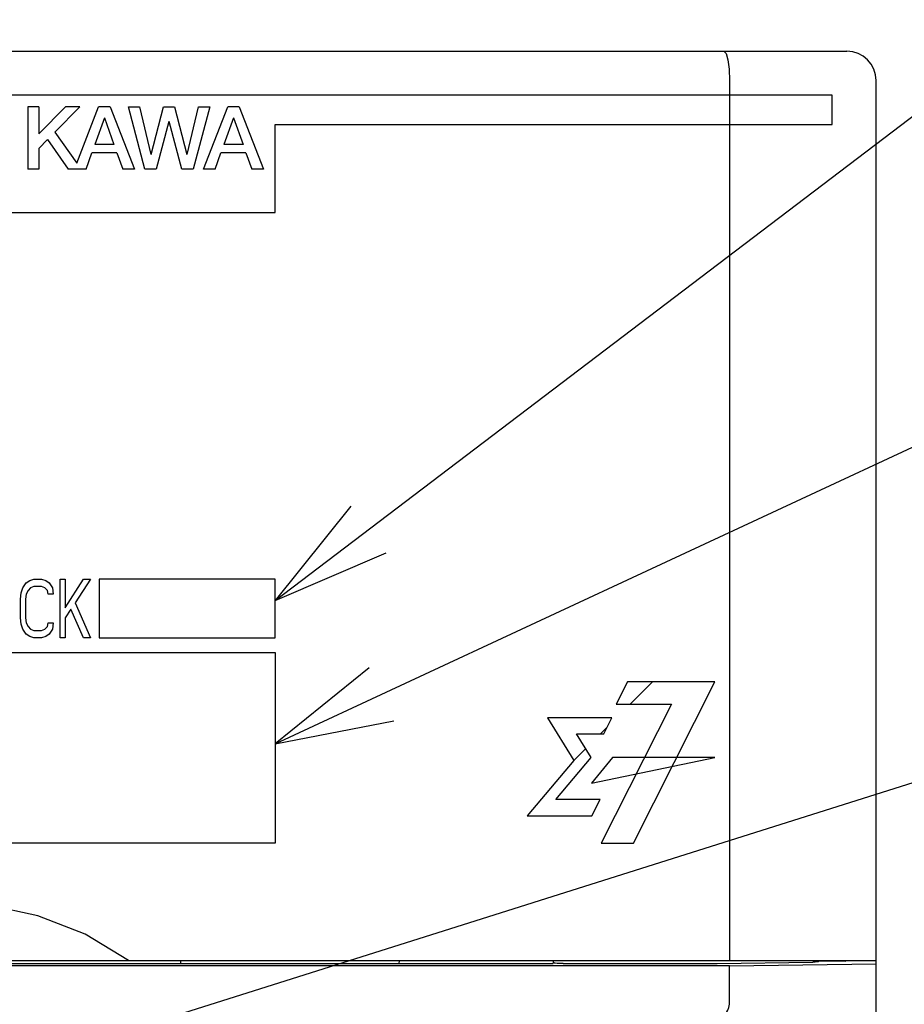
# Model space of a CAD drawing. Extents: x 0 to 816, y 0 to 569.
# Tile 9 of 22: x 454 to 484, y 402 to 435. Entities that reach past the tile are written whole.
import ezdxf

# ---------------------------------------------------------------- set-up
doc = ezdxf.new("R2010")
doc.units = 0
doc.header["$LTSCALE"] = 46.2
for name, color, linetype in [('ALL_CURVE', 7, 'CONTINUOUS'), ('ALL_FEATURES', 7, 'CONTINUOUS'), ('ALL_NOTE', 7, 'CONTINUOUS')]:
    doc.layers.add(name, color=color, linetype=linetype)

msp = doc.modelspace()

# ---------------------------------------------------------------- linework, layer by layer
at = {"layer": 'ALL_CURVE', "color": 4, "linetype": 'CONTINUOUS'}
for p, q in [((481.5, 432.5), (444.5, 432.5)), ((481.5, 431.5), (481.5, 432.5)), ((462.5, 428.5), (462.5, 431.5)), ((462.5, 431.5), (481.5, 431.5)), ((444.5, 428.5), (462.5, 428.5)), ((454.016, 415.872), (454.131, 415.957)), ((454.131, 415.957), (454.275, 416)), ((454.275, 416), (454.534, 416)), ((454.534, 416), (454.678, 415.957)), ((454.678, 415.957), (454.793, 415.872)), ((455.166, 414), (455.166, 416)), ((455.166, 416), (455.339, 416)), ((455.339, 415.021), (455.971, 416)), ((455.339, 416), (455.339, 415.021)), ((456.201, 416), (455.684, 415.191)), ((455.971, 416), (456.201, 416)), ((456.5, 416), (456.5, 414)), ((462.5, 416), (456.5, 416)), ((462.5, 414), (462.5, 416)), ((453.844, 415.532), (453.901, 415.702)), ((453.901, 415.702), (454.016, 415.872)), ((454.074, 415.617), (454.016, 415.489)), ((454.16, 415.702), (454.074, 415.617)), ((454.275, 415.745), (454.16, 415.702)), ((454.534, 415.745), (454.275, 415.745)), ((454.649, 415.702), (454.534, 415.745)), ((454.735, 415.617), (454.649, 415.702)), ((454.764, 415.489), (454.735, 415.617)), ((454.793, 415.872), (454.907, 415.702)), ((454.907, 415.702), (454.936, 415.489)), ((453.815, 415.319), (453.844, 415.532)), ((453.815, 414.681), (453.815, 415.319)), ((454.016, 415.489), (453.988, 415.319)), ((453.988, 415.319), (453.988, 414.681)), ((454.936, 415.489), (454.764, 415.489)), ((455.54, 414.979), (455.339, 414.681)), ((455.971, 414), (455.54, 414.979)), ((455.684, 415.191), (456.201, 414)), ((453.844, 414.468), (453.815, 414.681)), ((453.988, 414.681), (454.016, 414.511)), ((455.339, 414.681), (455.339, 414)), ((453.901, 414.298), (453.844, 414.468)), ((454.016, 414.128), (453.901, 414.298)), ((454.016, 414.511), (454.074, 414.383)), ((454.074, 414.383), (454.16, 414.298)), ((454.16, 414.298), (454.275, 414.255)), ((454.534, 414.255), (454.649, 414.298)), ((454.649, 414.298), (454.735, 414.383)), ((454.735, 414.383), (454.764, 414.511)), ((454.764, 414.511), (454.936, 414.511)), ((454.907, 414.298), (454.793, 414.128)), ((454.936, 414.511), (454.907, 414.298)), ((454.131, 414.043), (454.016, 414.128)), ((454.275, 414), (454.131, 414.043)), ((454.275, 414.255), (454.534, 414.255)), ((454.534, 414), (454.275, 414)), ((454.678, 414.043), (454.534, 414)), ((454.793, 414.128), (454.678, 414.043)), ((455.339, 414), (455.166, 414)), ((456.201, 414), (455.971, 414)), ((456.5, 414), (462.5, 414)), ((444.5, 413.5), (462.5, 413.5)), ((462.5, 413.5), (462.5, 407)), ((474.514, 412.5), (474.133, 411.74)), ((477.5, 412.5), (474.514, 412.5)), ((474.723, 407), (477.5, 412.5)), ((476.023, 411.74), (473.626, 407)), ((474.133, 411.74), (476.023, 411.74)), ((473.984, 411.272), (471.792, 411.272)), ((471.792, 411.272), (472.688, 409.819)), ((473.707, 410.725), (473.984, 411.272)), ((472.776, 410.725), (473.707, 410.725)), ((473.275, 409.916), (472.776, 410.725)), ((472.069, 408.483), (473.275, 409.916)), ((474.01, 409.916), (473.287, 409.047)), ((473.287, 409.047), (477.5, 409.916)), ((477.5, 409.916), (474.01, 409.916)), ((472.688, 409.819), (471.099, 407.935)), ((473.583, 408.483), (472.069, 408.483)), ((473.305, 407.935), (473.583, 408.483)), ((471.099, 407.935), (473.305, 407.935)), ((462.5, 407), (444.5, 407)), ((473.626, 407), (474.723, 407))]:
    msp.add_line(p, q, dxfattribs=at)
at = {"layer": 'ALL_CURVE', "color": 2, "linetype": 'CONTINUOUS'}
for p, q in [((474.609, 411.74), (475.369, 412.5)), ((473.595, 410.725), (473.822, 410.953)), ((472.688, 409.819), (473.088, 410.219))]:
    msp.add_line(p, q, dxfattribs=at)
at = {"layer": 'ALL_FEATURES', "color": 7, "linetype": 'CONTINUOUS'}
for p, q in [((394, 434), (482, 434)), ((478, 433), (478, 403)), ((483, 267), (483, 433)), ((454.067, 432.1), (454.067, 429.975)), ((454.439, 432.1), (454.067, 432.1)), ((455.352, 432.1), (454.439, 431.181)), ((454.439, 432.1), (454.439, 431.181)), ((455.845, 432.1), (454.993, 431.243)), ((455.845, 432.1), (455.352, 432.1)), ((455.741, 430.181), (456.482, 432.1)), ((456.879, 432.1), (456.482, 432.1)), ((456.879, 432.1), (457.7, 429.975)), ((458.059, 429.975), (457.496, 432.1)), ((457.496, 432.1), (457.877, 432.1)), ((457.877, 432.1), (458.263, 430.475)), ((458.27, 430.475), (458.693, 432.1)), ((458.693, 432.1), (459.072, 432.1)), ((459.072, 432.1), (459.495, 430.475)), ((459.502, 430.476), (459.888, 432.1)), ((460.27, 432.1), (459.703, 429.975)), ((459.888, 432.1), (460.27, 432.1)), ((460.062, 429.975), (460.883, 432.1)), ((461.279, 432.1), (460.883, 432.1)), ((461.279, 432.1), (462.1, 429.975)), ((456.677, 431.733), (456.354, 430.821)), ((456.684, 431.733), (457.006, 430.821)), ((461.077, 431.733), (460.754, 430.821)), ((461.085, 431.733), (461.406, 430.821)), ((458.88, 431.6), (458.443, 429.975)), ((459.317, 429.975), (458.886, 431.6)), ((454.993, 431.243), (455.741, 430.181)), ((454.74, 430.988), (454.439, 430.685)), ((454.74, 430.988), (455.439, 429.975)), ((457.006, 430.821), (456.354, 430.821)), ((461.406, 430.821), (460.754, 430.821)), ((454.439, 430.685), (454.439, 429.975)), ((456.055, 429.975), (456.252, 430.534)), ((457.107, 430.534), (456.252, 430.534)), ((457.107, 430.534), (457.304, 429.975)), ((460.455, 429.975), (460.653, 430.534)), ((461.507, 430.534), (460.653, 430.534)), ((461.507, 430.534), (461.704, 429.975)), ((454.439, 429.975), (454.067, 429.975)), ((456.055, 429.975), (455.439, 429.975)), ((457.7, 429.975), (457.304, 429.975)), ((458.443, 429.975), (458.059, 429.975)), ((459.703, 429.975), (459.317, 429.975)), ((460.455, 429.975), (460.062, 429.975)), ((462.1, 429.975), (461.704, 429.975)), ((443, 403), (483, 403)), ((471.977, 402.888), (445.035, 402.888)), ((459.274, 403), (459.276, 402.888)), ((466.726, 403), (466.724, 402.888)), ((471.977, 402.888), (472, 402.934)), ((472, 402.934), (472, 403)), ((472.025, 402.909), (472, 402.934)), ((472.325, 402.899), (477.537, 402.899)), ((478, 402.818), (483, 402.888)), ((481.035, 402.985), (481.958, 402.979)), ((481.958, 402.979), (481.961, 403)), ((481.958, 402.979), (481.958, 403)), ((478, 402.818), (442.395, 402.818)), ((478, 401.533), (478, 402.818))]:
    msp.add_line(p, q, dxfattribs=at)
for points in [[(477.807, 434), (477.88, 433.925), (477.943, 433.711), (477.985, 433.386), (478, 433)], [(457.5, 403), (456.019, 403.899), (454.411, 404.527), (452.724, 404.887), (451.002, 405), (449.279, 404.887), (447.591, 404.527), (445.981, 403.899), (444.5, 403)], [(472.325, 402.899), (472.212, 402.899), (472.116, 402.902), (472.051, 402.905), (472.025, 402.909)], [(477.537, 402.899), (477.575, 402.899), (480.844, 402.945)], [(480.975, 402.948), (480.917, 402.946), (480.844, 402.945)], [(481.033, 402.964), (481.017, 402.953), (480.975, 402.948)], [(481.033, 402.964), (481.034, 402.973), (481.035, 402.985)], [(477.885, 401.229), (477.91, 401.251), (477.94, 401.31), (477.971, 401.401), (477.998, 401.511)], [(477.998, 401.511), (477.999, 401.518), (478, 401.525), (478, 401.533)]]:
    msp.add_lwpolyline(points, dxfattribs=at)
msp.add_arc((482, 433), 1, 0, 90, dxfattribs=at)
at = {"layer": 'ALL_NOTE', "color": 2, "linetype": 'CONTINUOUS'}
for p, q in [((462.5, 415.277), (495, 439.949)), ((462.5, 410.386), (495, 425.52)), ((447.388, 397.432), (495, 412.457))]:
    msp.add_line(p, q, dxfattribs=at)
for points in [[(465.081, 418.492), (462.5, 415.277), (466.291, 416.899)], [(465.704, 412.981), (462.5, 410.386), (466.548, 411.168)]]:
    msp.add_lwpolyline(points, dxfattribs=at)

doc.saveas('drawing.dxf')
